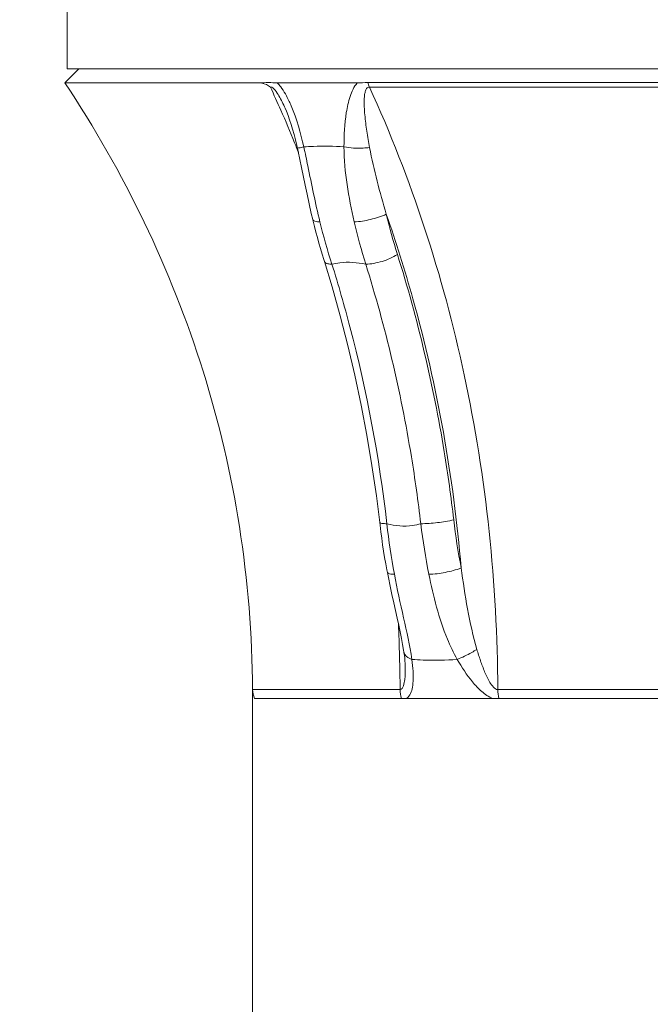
# Model space of a CAD drawing. Header units: millimetres. Extents: x 16720 to 74016, y 25810 to 81213.
# Tile 200 of 256: x 34314 to 34328, y 43435 to 43456. Entities that reach past the tile are written whole.
import ezdxf

# ---------------------------------------------------------------- set-up
doc = ezdxf.new("R2010")
doc.units = ezdxf.units.MM
for name, color, linetype, lineweight in [('1', 7, 'Continuous', 9), ('_WIDOKOWE', 252, 'Continuous', 9), ('_WYMIAR', 151, 'Continuous', 9)]:
    doc.layers.add(name, color=color, linetype=linetype, lineweight=lineweight)
doc.styles.add('ROMANS 50', font='romans.shx', dxfattribs={"width": 0.7, "height": 10})
doc.dimstyles.new('DOM w 50', dxfattribs={"dimscale": 3, "dimtxt": 10, "dimasz": 0.3, "dimexe": 1.25, "dimexo": 2, "dimgap": 1, "dimtad": 1, "dimdec": 0, "dimtxsty": 'ROMANS 50', "dimblk1": 'wymgreg', "dimblk2": 'wymgregII', "dimsah": 1, "dimcen": 2.5, "dimdle": 1, "dimse1": 1, "dimse2": 1, "dimclre": 254, "dimadec": 0, "dimazin": 0, "dimtfac": 1, "dimtdec": 0, "dimtix": 1, "dimtmove": 1, "dimatfit": 3, "dimfxl": 1.25, "dimarcsym": 0})

# ---------------------------------------------------------------- blocks, each defined once
blk = doc.blocks.new('wymgreg')
at = {"layer": '1'}
for p, q in [((0, 5.674), (0, -5.674)), ((0, 0), (4.95, 4.95)), ((0, 0), (-4.95, -4.95)), ((4.765, 0), (-3.887, 0))]:
    blk.add_line(p, q, dxfattribs=at)
blk = doc.blocks.new('wymgregII')
at = {"layer": '1', "rotation": 180}
blk.add_blockref('wymgreg', (0, 0), dxfattribs=at)
blk = doc.blocks.new('*D6470')
at = {"layer": '_WYMIAR', "color": 0, "lineweight": -2}
blk.add_line((35393.838, 43265.218), (35393.838, 43520.252), dxfattribs=at)
at = {"layer": 'Defpoints', "color": 0}
for p in [(33746.709, 43521.152), (35393.838, 43521.152), (35203.285, 43264.318)]:
    blk.add_point(p, dxfattribs=at)
at = {"layer": '_WYMIAR', "color": 0, "linetype": 'ByBlock', "lineweight": -2, "xscale": 0.8999999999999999, "yscale": 0.8999999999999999, "zscale": 0.8999999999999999}
for name, p, rotation in [('wymgregII', (35393.838, 43521.152), 90), ('wymgreg', (35393.838, 43264.318), 270)]:
    blk.add_blockref(name, p, dxfattribs=dict(at, rotation=rotation))
at = {"layer": '_WYMIAR', "color": 0, "insert": (35385.838, 43392.735), "char_height": 10, "attachment_point": 5, "rotation": 90, "style": 'ROMANS 50'}
blk.add_mtext('257', dxfattribs=at)
blk = doc.blocks.new('*D6472')
at = {"layer": '_WYMIAR', "color": 0, "lineweight": -2}
blk.add_line((35414.313, 42213.65), (35414.313, 43520.252), dxfattribs=at)
at = {"layer": 'Defpoints', "color": 0}
for p in [(33746.709, 43521.152), (35414.313, 43521.152), (35191.269, 42212.75)]:
    blk.add_point(p, dxfattribs=at)
at = {"layer": '_WYMIAR', "color": 0, "linetype": 'ByBlock', "lineweight": -2, "xscale": 0.8999999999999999, "yscale": 0.8999999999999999, "zscale": 0.8999999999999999}
for name, p, rotation in [('wymgregII', (35414.313, 43521.152), 90), ('wymgreg', (35414.313, 42212.75), 270)]:
    blk.add_blockref(name, p, dxfattribs=dict(at, rotation=rotation))
at = {"layer": '_WYMIAR', "color": 0, "insert": (35406.313, 42866.951), "char_height": 10, "attachment_point": 5, "rotation": 90, "style": 'ROMANS 50'}
blk.add_mtext('1308', dxfattribs=at)

msp = doc.modelspace()

# ---------------------------------------------------------------- linework, layer by layer
at = {"layer": '_WIDOKOWE'}
for p, q in [((34315.139, 43456.413), (34315.139, 43454.513)), ((34315.089, 43454.213), (34315.389, 43454.513)), ((34350.039, 43454.513), (34315.139, 43454.513)), ((34319.23, 43454.213), (34315.089, 43454.213)), ((34321.317, 43454.213), (34319.613, 43454.213)), ((34321.543, 43454.222), (34344.111, 43454.222)), ((34321.574, 43454.126), (34344.078, 43454.126)), ((34319.78, 43453.674), (34319.781, 43453.673)), ((34322.31, 43442.096), (34322.31, 43442.095)), ((34322.337, 43441.811), (34322.337, 43441.811)), ((34322.227, 43441.303), (34319.088, 43441.303)), ((34319.088, 43441.303), (34319.088, 43421.242)), ((34341.244, 43441.303), (34324.309, 43441.303)), ((34346.05, 43441.113), (34319.127, 43441.113))]:
    msp.add_line(p, q, dxfattribs=at)
for points in [[(34320.043, 43452.825), (34320.031, 43452.879), (34320.001, 43453.001), (34319.971, 43453.117), (34319.94, 43453.227), (34319.908, 43453.33), (34319.876, 43453.428), (34319.842, 43453.521), (34319.808, 43453.609), (34319.781, 43453.673)], [(34320.131, 43452.413), (34320.095, 43452.586), (34320.059, 43452.751), (34320.043, 43452.825)], [(34320.368, 43451.305), (34320.337, 43451.437), (34320.291, 43451.642), (34320.248, 43451.843), (34320.207, 43452.039), (34320.131, 43452.413)], [(34320.615, 43450.412), (34320.602, 43450.454), (34320.566, 43450.571), (34320.532, 43450.687), (34320.498, 43450.804), (34320.466, 43450.921), (34320.435, 43451.038), (34320.405, 43451.155), (34320.376, 43451.272), (34320.368, 43451.305)], [(34321.794, 43444.857), (34321.723, 43445.425), (34321.628, 43446.071), (34321.521, 43446.715), (34321.399, 43447.356), (34321.264, 43447.992), (34321.115, 43448.625), (34320.953, 43449.253), (34320.778, 43449.876), (34320.615, 43450.412)], [(34321.957, 43443.796), (34321.947, 43443.849), (34321.923, 43443.981), (34321.899, 43444.115), (34321.877, 43444.25), (34321.856, 43444.386), (34321.836, 43444.524), (34321.818, 43444.663), (34321.8, 43444.803), (34321.794, 43444.857)], [(34322.31, 43442.096), (34322.303, 43442.144), (34322.282, 43442.264), (34322.258, 43442.392), (34322.23, 43442.529), (34322.198, 43442.673), (34322.165, 43442.825), (34322.129, 43442.985), (34322.092, 43443.151), (34322.054, 43443.324), (34322.016, 43443.503), (34321.978, 43443.689), (34321.957, 43443.796)], [(34322.337, 43441.811), (34322.335, 43441.86), (34322.332, 43441.913), (34322.326, 43441.97), (34322.319, 43442.031), (34322.31, 43442.095)]]:
    msp.add_lwpolyline(points, dxfattribs=at)
for centre, radius, start, end in [((34294.051, 43442.373), 28, 23.712, 24.8169), ((34317.235, 43452.598), 2.901, 22.8595, 24.9102), ((34293.851, 43442.286), 28.219, 22.1827, 23.7116), ((34293.721, 43442.232), 28.36, 21.9224, 22.1836), ((34293.667, 43442.21), 28.418, 21.7451, 21.9224), ((34334.319, 43454.384), 12.735, 193.4525, 197.4632), ((34332.69, 43454.216), 12.524, 193.6622, 197.9545), ((34335.197, 43454.536), 14.325, 193.2259, 196.9654), ((34337.078, 43446.498), 13.799, 186.5909, 190.8912), ((34335.222, 43446.236), 13.348, 186.0366, 190.7014), ((34338.351, 43446.799), 15.806, 187.1485, 191.0953), ((34288.232, 43441.12), 33.996, 0.3084, 2.6819), ((34319.588, 43441.307), 0.5, 180.4476, 202.8034)]:
    msp.add_arc(centre, radius, start, end, dxfattribs=at)
for points, knots in [([(34315.089, 43454.213), (34316.348, 43452.326), (34317.854, 43449.209), (34318.895, 43444.758), (34319.079, 43442.463), (34319.088, 43441.303)], [0, 0, 0, 0, 0.497433, 0.745715, 1, 1, 1, 1]), ([(34319.613, 43454.213), (34319.551, 43454.213), (34319.423, 43454.23), (34319.295, 43454.213), (34319.23, 43454.213)], [0, 0, 0, 0, 0.487904, 1, 1, 1, 1]), ([(34319.23, 43454.213), (34319.248, 43454.213), (34319.333, 43454.205), (34319.413, 43454.167), (34319.466, 43454.126)], [0, 0, 0, 0, 0.213772, 1, 1, 1, 1]), ([(34319.466, 43454.126), (34319.506, 43454.128), (34319.578, 43454.049), (34319.675, 43453.9), (34319.741, 43453.764), (34319.78, 43453.674)], [0, 0, 0, 0, 0.215783, 0.474838, 1, 1, 1, 1]), ([(34319.613, 43454.213), (34319.639, 43454.187), (34319.741, 43454.067), (34319.815, 43453.928), (34319.866, 43453.819)], [0, 0, 0, 0, 0.237021, 1, 1, 1, 1]), ([(34321.033, 43452.852), (34321.033, 43453.096), (34321.05, 43453.461), (34321.149, 43453.919), (34321.244, 43454.132), (34321.317, 43454.213)], [0, 0, 0, 0, 0.519644, 0.768951, 1, 1, 1, 1]), ([(34321.579, 43452.837), (34321.557, 43452.953), (34321.518, 43453.184), (34321.473, 43453.528), (34321.457, 43453.785), (34321.469, 43453.951), (34321.483, 43454.027), (34321.506, 43454.097), (34321.552, 43454.127), (34321.574, 43454.126)], [0, 0, 0, 0, 0.2641, 0.524265, 0.776628, 0.83724, 0.895695, 0.950231, 1, 1, 1, 1]), ([(34321.574, 43454.126), (34322.471, 43452.173), (34323.842, 43447.955), (34324.297, 43443.549), (34324.309, 43441.303)], [0, 0, 0, 0, 0.488886, 1, 1, 1, 1]), ([(34320.043, 43452.825), (34320.043, 43452.822), (34320.061, 43452.831), (34320.081, 43452.829), (34320.126, 43452.841), (34320.158, 43452.847), (34320.177, 43452.851)], [0, 0, 0, 0, 0.065784, 0.259816, 0.576017, 1, 1, 1, 1]), ([(34320.176, 43452.851), (34320.246, 43452.856), (34320.531, 43452.871), (34320.817, 43452.867), (34321.033, 43452.852)], [0, 0, 0, 0, 0.242345, 1, 1, 1, 1]), ([(34320.177, 43452.851), (34320.207, 43452.717), (34320.318, 43452.186), (34320.424, 43451.653), (34320.52, 43451.258)], [0, 0, 0, 0, 0.252606, 1, 1, 1, 1]), ([(34321.579, 43452.837), (34321.532, 43452.832), (34321.351, 43452.82), (34321.167, 43452.827), (34321.033, 43452.852)], [0, 0, 0, 0, 0.254461, 1, 1, 1, 1]), ([(34321.934, 43451.421), (34321.829, 43451.369), (34321.602, 43451.3), (34321.369, 43451.259), (34321.252, 43451.258)], [0, 0, 0, 0, 0.500337, 1, 1, 1, 1]), ([(34321.934, 43451.421), (34322.142, 43450.827), (34322.913, 43448.375), (34323.365, 43445.824), (34323.527, 43443.891)], [0, 0, 0, 0, 0.24494, 1, 1, 1, 1]), ([(34320.368, 43451.305), (34320.373, 43451.286), (34320.433, 43451.259), (34320.484, 43451.258), (34320.52, 43451.258)], [0, 0, 0, 0, 0.341367, 1, 1, 1, 1]), ([(34322.171, 43450.562), (34322.071, 43450.496), (34321.848, 43450.408), (34321.613, 43450.356), (34321.495, 43450.356)], [0, 0, 0, 0, 0.505362, 1, 1, 1, 1]), ([(34323.37, 43444.915), (34323.314, 43445.4), (34323.047, 43447.307), (34322.603, 43449.191), (34322.171, 43450.562)], [0, 0, 0, 0, 0.253576, 1, 1, 1, 1]), ([(34320.615, 43450.412), (34320.618, 43450.403), (34320.638, 43450.378), (34320.697, 43450.359), (34320.746, 43450.356), (34320.776, 43450.356)], [0, 0, 0, 0, 0.164156, 0.504496, 1, 1, 1, 1]), ([(34320.776, 43450.356), (34320.831, 43450.369), (34321.069, 43450.412), (34321.316, 43450.394), (34321.495, 43450.356)], [0, 0, 0, 0, 0.237991, 1, 1, 1, 1]), ([(34320.776, 43450.356), (34320.915, 43449.913), (34321.436, 43448.103), (34321.784, 43446.243), (34321.948, 43444.832)], [0, 0, 0, 0, 0.246035, 1, 1, 1, 1]), ([(34322.668, 43444.832), (34322.612, 43445.309), (34322.352, 43447.175), (34321.917, 43449.017), (34321.495, 43450.356)], [0, 0, 0, 0, 0.254841, 1, 1, 1, 1]), ([(34321.794, 43444.857), (34321.796, 43444.842), (34321.87, 43444.836), (34321.911, 43444.832), (34321.948, 43444.832)], [0, 0, 0, 0, 0.286559, 1, 1, 1, 1]), ([(34323.37, 43444.915), (34323.256, 43444.887), (34323.022, 43444.853), (34322.786, 43444.832), (34322.668, 43444.832)], [0, 0, 0, 0, 0.497771, 1, 1, 1, 1]), ([(34322.668, 43444.832), (34322.611, 43444.815), (34322.374, 43444.762), (34322.124, 43444.783), (34321.948, 43444.832)], [0, 0, 0, 0, 0.24639, 1, 1, 1, 1]), ([(34323.527, 43443.891), (34323.419, 43443.848), (34323.191, 43443.792), (34322.958, 43443.758), (34322.84, 43443.757)], [0, 0, 0, 0, 0.498188, 1, 1, 1, 1]), ([(34323.863, 43442.157), (34323.779, 43442.44), (34323.656, 43443.017), (34323.568, 43443.6), (34323.527, 43443.891)], [0, 0, 0, 0, 0.500488, 1, 1, 1, 1]), ([(34321.957, 43443.796), (34321.96, 43443.78), (34322.024, 43443.758), (34322.07, 43443.758), (34322.106, 43443.757)], [0, 0, 0, 0, 0.321283, 1, 1, 1, 1]), ([(34322.106, 43443.757), (34322.165, 43443.446), (34322.297, 43442.844), (34322.435, 43442.242), (34322.48, 43441.945)], [0, 0, 0, 0, 0.51296, 1, 1, 1, 1]), ([(34323.445, 43441.945), (34323.366, 43442.085), (34323.092, 43442.663), (34322.933, 43443.288), (34322.84, 43443.757)], [0, 0, 0, 0, 0.251409, 1, 1, 1, 1]), ([(34323.863, 43442.157), (34323.827, 43442.135), (34323.692, 43442.057), (34323.552, 43441.985), (34323.445, 43441.945)], [0, 0, 0, 0, 0.272237, 1, 1, 1, 1]), ([(34324.309, 43441.303), (34324.272, 43441.303), (34324.204, 43441.358), (34324.115, 43441.489), (34324.025, 43441.681), (34323.938, 43441.916), (34323.887, 43442.077), (34323.863, 43442.157)], [0, 0, 0, 0, 0.11067, 0.235377, 0.49002, 0.74532, 1, 1, 1, 1]), ([(34322.311, 43442.095), (34322.313, 43442.079), (34322.341, 43442.004), (34322.421, 43441.964), (34322.479, 43441.945)], [0, 0, 0, 0, 0.208924, 1, 1, 1, 1]), ([(34322.479, 43441.945), (34322.558, 43441.939), (34322.88, 43441.921), (34323.203, 43441.928), (34323.445, 43441.945)], [0, 0, 0, 0, 0.2461, 1, 1, 1, 1]), ([(34324.198, 43441.113), (34324.113, 43441.147), (34323.957, 43441.258), (34323.699, 43441.535), (34323.541, 43441.778), (34323.445, 43441.945)], [0, 0, 0, 0, 0.240171, 0.492897, 1, 1, 1, 1]), ([(34322.337, 43441.811), (34322.339, 43441.712), (34322.334, 43441.563), (34322.313, 43441.397), (34322.263, 43441.303), (34322.227, 43441.303)], [0, 0, 0, 0, 0.54859, 0.802887, 1, 1, 1, 1]), ([(34322.505, 43441.691), (34322.511, 43441.58), (34322.512, 43441.383), (34322.442, 43441.165), (34322.367, 43441.113)], [0, 0, 0, 0, 0.551958, 1, 1, 1, 1])]:
    msp.add_open_spline(points, degree=3, knots=knots, dxfattribs=at)
for points in [[(34321.317, 43454.213), (34321.392, 43454.213), (34321.468, 43454.222), (34321.543, 43454.222)], [(34321.574, 43454.126), (34321.561, 43454.157), (34321.551, 43454.189), (34321.543, 43454.222)], [(34319.908, 43453.724), (34320.026, 43453.444), (34320.109, 43453.148), (34320.176, 43452.851)], [(34321.252, 43451.258), (34321.129, 43451.78), (34321.036, 43452.316), (34321.033, 43452.852)], [(34321.934, 43451.421), (34321.797, 43451.888), (34321.667, 43452.358), (34321.579, 43452.837)], [(34322.479, 43441.945), (34322.491, 43441.861), (34322.5, 43441.776), (34322.505, 43441.691)], [(34322.227, 43441.303), (34322.228, 43441.239), (34322.237, 43441.174), (34322.257, 43441.113)], [(34324.309, 43441.303), (34324.309, 43441.239), (34324.317, 43441.175), (34324.333, 43441.113)]]:
    msp.add_open_spline(points, degree=3, dxfattribs=at)

# ---------------------------------------------------------------- dimensions: what is measured, and where the dimension line sits
at = {"layer": '_WYMIAR'}
for base, p1, picture, middle in [((35393.838, 43521.152), (35203.285, 43264.318), '*D6470', (35385.838, 43392.735)), ((35414.313, 43521.152), (35191.269, 42212.75), '*D6472', (35406.313, 42866.951))]:
    dim = msp.add_linear_dim(base=base, p1=p1, p2=(33746.709, 43521.152), angle=90, dimstyle='DOM w 50', dxfattribs=at)
    dim.commit()
    dim.dimension.update_dxf_attribs({"geometry": picture, "text_midpoint": middle})

doc.saveas('drawing.dxf')
